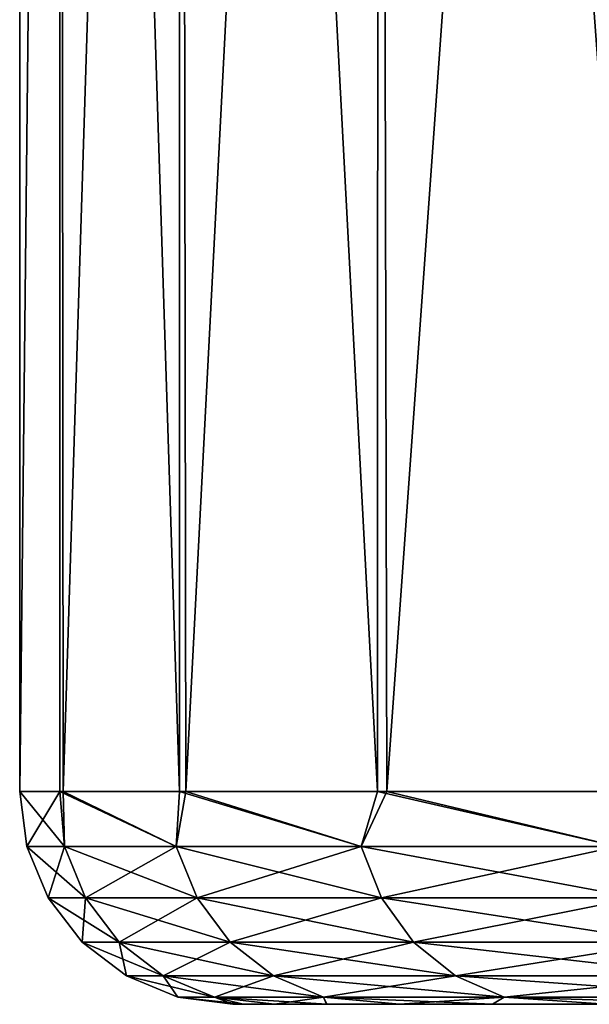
# Model space of a CAD drawing. Header units: metres. Extents: x -71 to 30, y -21 to 69.
# Tile 75 of 111: x -30 to -27.33, y 50.5 to 55.12. Entities that reach past the tile are written whole.
import ezdxf

# ---------------------------------------------------------------- set-up
doc = ezdxf.new("R2010")
doc.units = ezdxf.units.M
doc.layers.add('solid_DUSCHE_AUFPUTZ_EU_ASM_SW0003', color=7, linetype='CONTINUOUS')

msp = doc.modelspace()

# ---------------------------------------------------------------- linework, layer by layer
at = {"layer": 'solid_DUSCHE_AUFPUTZ_EU_ASM_SW0003'}
for points in [[(-30, 69, 12.5), (-29.999926, 51.5, 12.566768), (-29.999702, 51.5, 12.633535)], [(-29.811333, 69, 15.859114), (-30, 69, 12.5), (-29.999702, 51.5, 12.633535)], [(-30, 69, 12.5), (-30, 51.5, 12.5), (-29.999926, 51.5, 12.566768)], [(-29.811335, 69, 9.140902), (-30, 51.5, 12.5), (-30, 69, 12.5)], [(-29.811899, 51.5, 9.145805), (-30, 51.5, 12.5), (-29.811335, 69, 9.140902)], [(-30, 69, -137.5), (-29.999926, 51.5, -137.433228), (-29.999702, 51.5, -137.36647)], [(-29.811333, 69, -134.140884), (-30, 69, -137.5), (-29.999702, 51.5, -137.36647)], [(-30, 69, -137.5), (-30, 51.5, -137.5), (-29.999926, 51.5, -137.433228)], [(-29.811335, 69, -140.8591), (-30, 51.5, -137.5), (-30, 69, -137.5)], [(-29.811899, 51.5, -140.854202), (-30, 51.5, -137.5), (-29.811335, 69, -140.8591)], [(-29.796675, 51.5, 15.98686), (-29.811333, 69, 15.859114), (-29.999702, 51.5, 12.633535)], [(-29.796675, 51.5, -134.013138), (-29.811333, 69, -134.140884), (-29.999702, 51.5, -137.36647)], [(-29.249958, 51.5, 5.833672), (-29.811899, 51.5, 9.145805), (-29.811335, 69, 9.140902)], [(-29.249958, 51.5, -144.166336), (-29.811899, 51.5, -140.854202), (-29.811335, 69, -140.8591)], [(-29.249958, 51.5, 5.833672), (-29.811335, 69, 9.140902), (-29.247843, 69, 5.824463)], [(-29.249958, 51.5, -144.166336), (-29.811335, 69, -140.8591), (-29.247843, 69, -144.175537)], [(-29.796675, 51.5, 15.98686), (-29.247837, 69, 19.17556), (-29.811333, 69, 15.859114)], [(-29.796675, 51.5, -134.013138), (-29.247837, 69, -130.824448), (-29.811333, 69, -134.140884)], [(-29.796675, 51.5, 15.98686), (-29.219995, 51.5, 19.296459), (-29.247837, 69, 19.17556)], [(-29.796675, 51.5, -134.013138), (-29.219995, 51.5, -130.703537), (-29.247837, 69, -130.824448)], [(-28.321222, 51.5, 2.605134), (-29.249958, 51.5, 5.833672), (-29.247843, 69, 5.824463)], [(-28.321222, 51.5, -147.394867), (-29.249958, 51.5, -144.166336), (-29.247843, 69, -144.175537)], [(-28.321222, 51.5, 2.605134), (-29.247843, 69, 5.824463), (-28.316542, 69, 2.591748)], [(-28.321222, 51.5, -147.394867), (-29.247843, 69, -144.175537), (-28.316542, 69, -147.408249)], [(-29.219995, 51.5, 19.296459), (-28.316532, 69, 22.408276), (-29.247837, 69, 19.17556)], [(-29.219995, 51.5, -130.703537), (-28.316532, 69, -127.591721), (-29.247837, 69, -130.824448)], [(-29.219995, 51.5, 19.296459), (-28.276897, 51.5, 22.520832), (-28.316532, 69, 22.408276)], [(-29.219995, 51.5, -130.703537), (-28.276897, 51.5, -127.479172), (-28.316532, 69, -127.591721)], [(-27.037338, 51.5, -0.499322), (-28.321222, 51.5, 2.605134), (-28.316542, 69, 2.591748)], [(-27.037338, 51.5, -150.499329), (-28.321222, 51.5, -147.394867), (-28.316542, 69, -147.408249)], [(-27.037338, 51.5, -0.499322), (-28.316542, 69, 2.591748), (-27.029032, 69, -0.516573)], [(-27.037338, 51.5, -150.499329), (-28.316542, 69, -147.408249), (-27.029032, 69, -150.516571)], [(-28.276897, 51.5, 22.520832), (-27.029016, 69, 25.516605), (-28.316532, 69, 22.408276)], [(-28.276897, 51.5, -127.479172), (-27.029016, 69, -124.483391), (-28.316532, 69, -127.591721)], [(-28.276897, 51.5, 22.520832), (-26.979208, 51.5, 25.619541), (-27.029016, 69, 25.516605)], [(-28.276897, 51.5, -127.479172), (-26.979208, 51.5, -124.380455), (-27.029016, 69, -124.483391)], [(-29.790264, 51.24118, 15.739886), (-29.999926, 51.5, 12.566768), (-30, 51.5, 12.5)], [(-29.965925, 51.24118, 12.5), (-29.790264, 51.24118, 15.739886), (-30, 51.5, 12.5)], [(-29.811899, 51.5, 9.145805), (-29.965925, 51.24118, 12.5), (-30, 51.5, 12.5)], [(-29.790264, 51.24118, -134.260117), (-29.999926, 51.5, -137.433228), (-30, 51.5, -137.5)], [(-29.965925, 51.24118, -137.5), (-29.790264, 51.24118, -134.260117), (-30, 51.5, -137.5)], [(-29.811899, 51.5, -140.854202), (-29.965925, 51.24118, -137.5), (-30, 51.5, -137.5)], [(-29.790264, 51.24118, 15.739886), (-29.999702, 51.5, 12.633535), (-29.999926, 51.5, 12.566768)], [(-29.790264, 51.24118, -134.260117), (-29.999702, 51.5, -137.36647), (-29.999926, 51.5, -137.433228)], [(-29.790264, 51.24118, 15.739886), (-29.796675, 51.5, 15.98686), (-29.999702, 51.5, 12.633535)], [(-29.790264, 51.24118, -134.260117), (-29.796675, 51.5, -134.013138), (-29.999702, 51.5, -137.36647)], [(-29.790264, 51.24118, 9.260114), (-29.965925, 51.24118, 12.5), (-29.811899, 51.5, 9.145805)], [(-29.790264, 51.24118, -140.739883), (-29.965925, 51.24118, -137.5), (-29.811899, 51.5, -140.854202)], [(-29.265339, 51.24118, 6.058212), (-29.811899, 51.5, 9.145805), (-29.249958, 51.5, 5.833672)], [(-29.265339, 51.24118, 6.058212), (-29.790264, 51.24118, 9.260114), (-29.811899, 51.5, 9.145805)], [(-29.265339, 51.24118, -143.941788), (-29.811899, 51.5, -140.854202), (-29.249958, 51.5, -144.166336)], [(-29.265339, 51.24118, -143.941788), (-29.790264, 51.24118, -140.739883), (-29.811899, 51.5, -140.854202)], [(-29.265339, 51.24118, 18.941788), (-29.219995, 51.5, 19.296459), (-29.796675, 51.5, 15.98686)], [(-29.790264, 51.24118, 15.739886), (-29.265339, 51.24118, 18.941788), (-29.796675, 51.5, 15.98686)], [(-29.265339, 51.24118, -131.058212), (-29.219995, 51.5, -130.703537), (-29.796675, 51.5, -134.013138)], [(-29.790264, 51.24118, -134.260117), (-29.265339, 51.24118, -131.058212), (-29.796675, 51.5, -134.013138)], [(-29.265339, 51.24118, 18.941788), (-28.397305, 51.24118, 22.068167), (-29.219995, 51.5, 19.296459)], [(-28.397305, 51.24118, 2.931834), (-29.265339, 51.24118, 6.058212), (-29.249958, 51.5, 5.833672)], [(-29.265339, 51.24118, -131.058212), (-28.397305, 51.24118, -127.931831), (-29.219995, 51.5, -130.703537)], [(-28.397305, 51.24118, -147.068161), (-29.265339, 51.24118, -143.941788), (-29.249958, 51.5, -144.166336)], [(-28.397305, 51.24118, 2.931834), (-29.249958, 51.5, 5.833672), (-28.321222, 51.5, 2.605134)], [(-28.397305, 51.24118, -147.068161), (-29.249958, 51.5, -144.166336), (-28.321222, 51.5, -147.394867)], [(-28.397305, 51.24118, 22.068167), (-28.276897, 51.5, 22.520832), (-29.219995, 51.5, 19.296459)], [(-28.397305, 51.24118, -127.931831), (-28.276897, 51.5, -127.479172), (-29.219995, 51.5, -130.703537)], [(-28.397305, 51.24118, 22.068167), (-27.196339, 51.24118, 25.082365), (-28.276897, 51.5, 22.520832)], [(-27.196339, 51.24118, -0.082366), (-28.397305, 51.24118, 2.931834), (-28.321222, 51.5, 2.605134)], [(-28.397305, 51.24118, -127.931831), (-27.196339, 51.24118, -124.917633), (-28.276897, 51.5, -127.479172)], [(-27.196339, 51.24118, -150.082367), (-28.397305, 51.24118, -147.068161), (-28.321222, 51.5, -147.394867)], [(-27.196339, 51.24118, -0.082366), (-28.321222, 51.5, 2.605134), (-27.037338, 51.5, -0.499322)], [(-27.196339, 51.24118, -150.082367), (-28.321222, 51.5, -147.394867), (-27.037338, 51.5, -150.499329)], [(-27.196339, 51.24118, 25.082365), (-26.979208, 51.5, 25.619541), (-28.276897, 51.5, 22.520832)], [(-27.196339, 51.24118, -124.917633), (-26.979208, 51.5, -124.380455), (-28.276897, 51.5, -127.479172)], [(-29.690819, 50.999775, 15.729072), (-29.790264, 51.24118, 15.739886), (-29.965925, 51.24118, 12.5)], [(-29.690819, 50.999775, 15.729072), (-29.965925, 51.24118, 12.5), (-29.865894, 50.999775, 12.5)], [(-29.790264, 51.24118, 9.260114), (-29.865894, 50.999775, 12.5), (-29.965925, 51.24118, 12.5)], [(-29.690819, 50.999775, -134.270935), (-29.790264, 51.24118, -134.260117), (-29.965925, 51.24118, -137.5)], [(-29.690819, 50.999775, -134.270935), (-29.965925, 51.24118, -137.5), (-29.865894, 50.999775, -137.5)], [(-29.790264, 51.24118, -140.739883), (-29.865894, 50.999775, -137.5), (-29.965925, 51.24118, -137.5)], [(-29.690819, 50.999775, 9.270928), (-29.865894, 50.999775, 12.5), (-29.790264, 51.24118, 9.260114)], [(-29.690819, 50.999775, -140.729065), (-29.865894, 50.999775, -137.5), (-29.790264, 51.24118, -140.739883)], [(-29.167646, 50.999775, 18.920284), (-29.265339, 51.24118, 18.941788), (-29.790264, 51.24118, 15.739886)], [(-29.690819, 50.999775, 15.729072), (-29.167646, 50.999775, 18.920284), (-29.790264, 51.24118, 15.739886)], [(-29.690819, 50.999775, 9.270928), (-29.790264, 51.24118, 9.260114), (-29.265339, 51.24118, 6.058212)], [(-29.167646, 50.999775, -131.079712), (-29.265339, 51.24118, -131.058212), (-29.790264, 51.24118, -134.260117)], [(-29.690819, 50.999775, -134.270935), (-29.167646, 50.999775, -131.079712), (-29.790264, 51.24118, -134.260117)], [(-29.690819, 50.999775, -140.729065), (-29.790264, 51.24118, -140.739883), (-29.265339, 51.24118, -143.941788)], [(-29.167646, 50.999775, 6.079716), (-29.690819, 50.999775, 9.270928), (-29.265339, 51.24118, 6.058212)], [(-29.167646, 50.999775, -143.920288), (-29.690819, 50.999775, -140.729065), (-29.265339, 51.24118, -143.941788)], [(-28.302509, 50.999775, 22.036226), (-28.397305, 51.24118, 22.068167), (-29.265339, 51.24118, 18.941788)], [(-29.167646, 50.999775, 18.920284), (-28.302509, 50.999775, 22.036226), (-29.265339, 51.24118, 18.941788)], [(-29.167646, 50.999775, 6.079716), (-29.265339, 51.24118, 6.058212), (-28.397305, 51.24118, 2.931834)], [(-28.302509, 50.999775, -127.963776), (-28.397305, 51.24118, -127.931831), (-29.265339, 51.24118, -131.058212)], [(-29.167646, 50.999775, -131.079712), (-28.302509, 50.999775, -127.963776), (-29.265339, 51.24118, -131.058212)], [(-29.167646, 50.999775, -143.920288), (-29.265339, 51.24118, -143.941788), (-28.397305, 51.24118, -147.068161)], [(-28.302509, 50.999775, 2.963774), (-29.167646, 50.999775, 6.079716), (-28.397305, 51.24118, 2.931834)], [(-28.302509, 50.999775, -147.036224), (-29.167646, 50.999775, -143.920288), (-28.397305, 51.24118, -147.068161)], [(-27.105551, 50.999775, 25.040363), (-27.196339, 51.24118, 25.082365), (-28.397305, 51.24118, 22.068167)], [(-28.302509, 50.999775, 22.036226), (-27.105551, 50.999775, 25.040363), (-28.397305, 51.24118, 22.068167)], [(-28.302509, 50.999775, 2.963774), (-28.397305, 51.24118, 2.931834), (-27.196339, 51.24118, -0.082366)], [(-27.105551, 50.999775, -124.959633), (-27.196339, 51.24118, -124.917633), (-28.397305, 51.24118, -127.931831)], [(-28.302509, 50.999775, -127.963776), (-27.105551, 50.999775, -124.959633), (-28.397305, 51.24118, -127.931831)], [(-28.302509, 50.999775, -147.036224), (-28.397305, 51.24118, -147.068161), (-27.196339, 51.24118, -150.082367)], [(-27.105551, 50.999775, -0.040364), (-28.302509, 50.999775, 2.963774), (-27.196339, 51.24118, -0.082366)], [(-27.105551, 50.999775, -150.040359), (-28.302509, 50.999775, -147.036224), (-27.196339, 51.24118, -150.082367)], [(-29.532595, 50.792522, 15.711864), (-29.690819, 50.999775, 15.729072), (-29.865894, 50.999775, 12.5)], [(-29.532595, 50.792522, 15.711864), (-29.865894, 50.999775, 12.5), (-29.706736, 50.792522, 12.5)], [(-29.690819, 50.999775, 9.270928), (-29.706736, 50.792522, 12.5), (-29.865894, 50.999775, 12.5)], [(-29.532595, 50.792522, -134.288132), (-29.690819, 50.999775, -134.270935), (-29.865894, 50.999775, -137.5)], [(-29.532595, 50.792522, -134.288132), (-29.865894, 50.999775, -137.5), (-29.706736, 50.792522, -137.5)], [(-29.690819, 50.999775, -140.729065), (-29.706736, 50.792522, -137.5), (-29.865894, 50.999775, -137.5)], [(-29.532595, 50.792522, 9.288136), (-29.706736, 50.792522, 12.5), (-29.690819, 50.999775, 9.270928)], [(-29.532595, 50.792522, -140.711868), (-29.706736, 50.792522, -137.5), (-29.690819, 50.999775, -140.729065)], [(-29.012209, 50.792522, 18.88607), (-29.167646, 50.999775, 18.920284), (-29.690819, 50.999775, 15.729072)], [(-29.532595, 50.792522, 15.711864), (-29.012209, 50.792522, 18.88607), (-29.690819, 50.999775, 15.729072)], [(-29.532595, 50.792522, 9.288136), (-29.690819, 50.999775, 9.270928), (-29.167646, 50.999775, 6.079716)], [(-29.012209, 50.792522, -131.113937), (-29.167646, 50.999775, -131.079712), (-29.690819, 50.999775, -134.270935)], [(-29.532595, 50.792522, -134.288132), (-29.012209, 50.792522, -131.113937), (-29.690819, 50.999775, -134.270935)], [(-29.532595, 50.792522, -140.711868), (-29.690819, 50.999775, -140.729065), (-29.167646, 50.999775, -143.920288)], [(-29.012209, 50.792522, 6.11393), (-29.532595, 50.792522, 9.288136), (-29.167646, 50.999775, 6.079716)], [(-29.012209, 50.792522, -143.886063), (-29.532595, 50.792522, -140.711868), (-29.167646, 50.999775, -143.920288)], [(-28.151684, 50.792522, 21.985407), (-28.302509, 50.999775, 22.036226), (-29.167646, 50.999775, 18.920284)], [(-29.012209, 50.792522, 18.88607), (-28.151684, 50.792522, 21.985407), (-29.167646, 50.999775, 18.920284)], [(-29.012209, 50.792522, 6.11393), (-29.167646, 50.999775, 6.079716), (-28.302509, 50.999775, 2.963774)], [(-28.151684, 50.792522, -128.014587), (-28.302509, 50.999775, -127.963776), (-29.167646, 50.999775, -131.079712)], [(-29.012209, 50.792522, -131.113937), (-28.151684, 50.792522, -128.014587), (-29.167646, 50.999775, -131.079712)], [(-29.012209, 50.792522, -143.886063), (-29.167646, 50.999775, -143.920288), (-28.302509, 50.999775, -147.036224)], [(-28.151684, 50.792522, 3.014594), (-29.012209, 50.792522, 6.11393), (-28.302509, 50.999775, 2.963774)], [(-28.151684, 50.792522, -146.985413), (-29.012209, 50.792522, -143.886063), (-28.302509, 50.999775, -147.036224)], [(-26.961103, 50.792522, 24.973536), (-27.105551, 50.999775, 25.040363), (-28.302509, 50.999775, 22.036226)], [(-28.151684, 50.792522, 21.985407), (-26.961103, 50.792522, 24.973536), (-28.302509, 50.999775, 22.036226)], [(-28.151684, 50.792522, 3.014594), (-28.302509, 50.999775, 2.963774), (-27.105551, 50.999775, -0.040364)], [(-26.961103, 50.792522, -125.026466), (-27.105551, 50.999775, -124.959633), (-28.302509, 50.999775, -127.963776)], [(-28.151684, 50.792522, -128.014587), (-26.961103, 50.792522, -125.026466), (-28.302509, 50.999775, -127.963776)], [(-28.151684, 50.792522, -146.985413), (-28.302509, 50.999775, -147.036224), (-27.105551, 50.999775, -150.040359)], [(-26.961103, 50.792522, 0.026465), (-28.151684, 50.792522, 3.014594), (-27.105551, 50.999775, -0.040364)], [(-26.961103, 50.792522, -149.973541), (-28.151684, 50.792522, -146.985413), (-27.105551, 50.999775, -150.040359)], [(-29.326393, 50.633583, 15.689438), (-29.532595, 50.792522, 15.711864), (-29.706736, 50.792522, 12.5)], [(-29.326393, 50.633583, 15.689438), (-29.706736, 50.792522, 12.5), (-29.499319, 50.633583, 12.5)], [(-29.532595, 50.792522, 9.288136), (-29.499319, 50.633583, 12.5), (-29.706736, 50.792522, 12.5)], [(-29.326393, 50.633583, -134.310562), (-29.532595, 50.792522, -134.288132), (-29.706736, 50.792522, -137.5)], [(-29.326393, 50.633583, -134.310562), (-29.706736, 50.792522, -137.5), (-29.499319, 50.633583, -137.5)], [(-29.532595, 50.792522, -140.711868), (-29.499319, 50.633583, -137.5), (-29.706736, 50.792522, -137.5)], [(-29.326393, 50.633583, -140.689438), (-29.532595, 50.792522, -140.711868), (-29.012209, 50.792522, -143.886063)], [(-28.809643, 50.633583, 18.841482), (-29.012209, 50.792522, 18.88607), (-29.532595, 50.792522, 15.711864)], [(-29.326393, 50.633583, 15.689438), (-28.809643, 50.633583, 18.841482), (-29.532595, 50.792522, 15.711864)], [(-29.326393, 50.633583, 9.310562), (-29.499319, 50.633583, 12.5), (-29.532595, 50.792522, 9.288136)], [(-29.326393, 50.633583, 9.310562), (-29.532595, 50.792522, 9.288136), (-29.012209, 50.792522, 6.11393)], [(-28.809643, 50.633583, -131.158524), (-29.012209, 50.792522, -131.113937), (-29.532595, 50.792522, -134.288132)], [(-29.326393, 50.633583, -134.310562), (-28.809643, 50.633583, -131.158524), (-29.532595, 50.792522, -134.288132)], [(-29.326393, 50.633583, -140.689438), (-29.499319, 50.633583, -137.5), (-29.532595, 50.792522, -140.711868)], [(-28.809643, 50.633583, -143.841476), (-29.326393, 50.633583, -140.689438), (-29.012209, 50.792522, -143.886063)], [(-28.809643, 50.633583, 6.158518), (-29.326393, 50.633583, 9.310562), (-29.012209, 50.792522, 6.11393)], [(-28.809643, 50.633583, -143.841476), (-29.012209, 50.792522, -143.886063), (-28.151684, 50.792522, -146.985413)], [(-27.955124, 50.633583, 21.919178), (-28.151684, 50.792522, 21.985407), (-29.012209, 50.792522, 18.88607)], [(-28.809643, 50.633583, 18.841482), (-27.955124, 50.633583, 21.919178), (-29.012209, 50.792522, 18.88607)], [(-28.809643, 50.633583, 6.158518), (-29.012209, 50.792522, 6.11393), (-28.151684, 50.792522, 3.014594)], [(-27.955124, 50.633583, -128.080826), (-28.151684, 50.792522, -128.014587), (-29.012209, 50.792522, -131.113937)], [(-28.809643, 50.633583, -131.158524), (-27.955124, 50.633583, -128.080826), (-29.012209, 50.792522, -131.113937)], [(-27.955124, 50.633583, -146.919174), (-28.809643, 50.633583, -143.841476), (-28.151684, 50.792522, -146.985413)], [(-27.955124, 50.633583, 3.080822), (-28.809643, 50.633583, 6.158518), (-28.151684, 50.792522, 3.014594)], [(-27.955124, 50.633583, -146.919174), (-28.151684, 50.792522, -146.985413), (-26.961103, 50.792522, -149.973541)], [(-26.772858, 50.633583, 24.886442), (-26.961103, 50.792522, 24.973536), (-28.151684, 50.792522, 21.985407)], [(-27.955124, 50.633583, 21.919178), (-26.772858, 50.633583, 24.886442), (-28.151684, 50.792522, 21.985407)], [(-27.955124, 50.633583, 3.080822), (-28.151684, 50.792522, 3.014594), (-26.961103, 50.792522, 0.026465)], [(-26.772858, 50.633583, -125.113556), (-26.961103, 50.792522, -125.026466), (-28.151684, 50.792522, -128.014587)], [(-27.955124, 50.633583, -128.080826), (-26.772858, 50.633583, -125.113556), (-28.151684, 50.792522, -128.014587)], [(-26.772858, 50.633583, -149.886444), (-27.955124, 50.633583, -146.919174), (-26.961103, 50.792522, -149.973541)], [(-26.772858, 50.633583, 0.113557), (-27.955124, 50.633583, 3.080822), (-26.961103, 50.792522, 0.026465)], [(-29.499319, 50.633583, 12.5), (-29.257807, 50.533802, 12.5), (-29.086296, 50.533802, 15.663325)], [(-29.326393, 50.633583, 9.310562), (-29.257807, 50.533802, 12.5), (-29.499319, 50.633583, 12.5)], [(-29.326393, 50.633583, 15.689438), (-29.499319, 50.633583, 12.5), (-29.086296, 50.533802, 15.663325)], [(-29.499319, 50.633583, -137.5), (-29.257807, 50.533802, -137.5), (-29.086296, 50.533802, -134.33667)], [(-29.326393, 50.633583, -140.689438), (-29.257807, 50.533802, -137.5), (-29.499319, 50.633583, -137.5)], [(-29.326393, 50.633583, -134.310562), (-29.499319, 50.633583, -137.5), (-29.086296, 50.533802, -134.33667)], [(-29.326393, 50.633583, 9.310562), (-29.086296, 50.533802, 9.336675), (-29.257807, 50.533802, 12.5)], [(-29.326393, 50.633583, 15.689438), (-29.086296, 50.533802, 15.663325), (-28.573776, 50.533802, 18.789564)], [(-29.326393, 50.633583, 15.689438), (-28.573776, 50.533802, 18.789564), (-28.809643, 50.633583, 18.841482)], [(-28.809643, 50.633583, 6.158518), (-29.086296, 50.533802, 9.336675), (-29.326393, 50.633583, 9.310562)], [(-29.326393, 50.633583, -140.689438), (-29.086296, 50.533802, -140.66333), (-29.257807, 50.533802, -137.5)], [(-29.326393, 50.633583, -134.310562), (-29.086296, 50.533802, -134.33667), (-28.573776, 50.533802, -131.210434)], [(-29.326393, 50.633583, -134.310562), (-28.573776, 50.533802, -131.210434), (-28.809643, 50.633583, -131.158524)], [(-28.809643, 50.633583, -143.841476), (-29.086296, 50.533802, -140.66333), (-29.326393, 50.633583, -140.689438)], [(-28.809643, 50.633583, 6.158518), (-28.573776, 50.533802, 6.210436), (-29.086296, 50.533802, 9.336675)], [(-28.809643, 50.633583, -143.841476), (-28.573776, 50.533802, -143.789566), (-29.086296, 50.533802, -140.66333)], [(-28.809643, 50.633583, 18.841482), (-28.573776, 50.533802, 18.789564), (-27.726254, 50.533802, 21.842062)], [(-28.809643, 50.633583, 18.841482), (-27.726254, 50.533802, 21.842062), (-27.955124, 50.633583, 21.919178)], [(-27.955124, 50.633583, 3.080822), (-28.573776, 50.533802, 6.210436), (-28.809643, 50.633583, 6.158518)], [(-28.809643, 50.633583, -131.158524), (-28.573776, 50.533802, -131.210434), (-27.726254, 50.533802, -128.157944)], [(-28.809643, 50.633583, -131.158524), (-27.726254, 50.533802, -128.157944), (-27.955124, 50.633583, -128.080826)], [(-27.955124, 50.633583, -146.919174), (-28.573776, 50.533802, -143.789566), (-28.809643, 50.633583, -143.841476)], [(-27.955124, 50.633583, 3.080822), (-27.726254, 50.533802, 3.157937), (-28.573776, 50.533802, 6.210436)], [(-27.955124, 50.633583, -146.919174), (-27.726254, 50.533802, -146.842056), (-28.573776, 50.533802, -143.789566)], [(-27.955124, 50.633583, 21.919178), (-27.726254, 50.533802, 21.842062), (-26.553667, 50.533802, 24.785034)], [(-27.955124, 50.633583, 21.919178), (-26.553667, 50.533802, 24.785034), (-26.772858, 50.633583, 24.886442)], [(-26.772858, 50.633583, 0.113557), (-27.726254, 50.533802, 3.157937), (-27.955124, 50.633583, 3.080822)], [(-27.955124, 50.633583, -128.080826), (-27.726254, 50.533802, -128.157944), (-26.553667, 50.533802, -125.214966)], [(-27.955124, 50.633583, -128.080826), (-26.553667, 50.533802, -125.214966), (-26.772858, 50.633583, -125.113556)], [(-26.772858, 50.633583, -149.886444), (-27.726254, 50.533802, -146.842056), (-27.955124, 50.633583, -146.919174)], [(-26.772858, 50.633583, 0.113557), (-26.553667, 50.533802, 0.214966), (-27.726254, 50.533802, 3.157937)], [(-26.772858, 50.633583, -149.886444), (-26.553667, 50.533802, -149.785034), (-27.726254, 50.533802, -146.842056)], [(-28.95093, 50.5, 14.186292), (-29.257807, 50.533802, 12.5), (-29, 50.5, 12.5)], [(-29.086296, 50.533802, 9.336675), (-29, 50.5, 12.5), (-29.257807, 50.533802, 12.5)], [(-28.95093, 50.5, 14.186292), (-29.086296, 50.533802, 15.663325), (-29.257807, 50.533802, 12.5)], [(-28.95093, 50.5, -135.813705), (-29.257807, 50.533802, -137.5), (-29, 50.5, -137.5)], [(-29.086296, 50.533802, -140.66333), (-29, 50.5, -137.5), (-29.257807, 50.533802, -137.5)], [(-28.95093, 50.5, -135.813705), (-29.086296, 50.533802, -134.33667), (-29.257807, 50.533802, -137.5)], [(-29.086296, 50.533802, 9.336675), (-28.951023, 50.5, 10.815172), (-29, 50.5, 12.5)], [(-28.55941, 50.5, 17.535807), (-28.573776, 50.533802, 18.789564), (-29.086296, 50.533802, 15.663325)], [(-28.803902, 50.5, 15.866712), (-28.55941, 50.5, 17.535807), (-29.086296, 50.533802, 15.663325)], [(-28.95093, 50.5, 14.186292), (-28.803902, 50.5, 15.866712), (-29.086296, 50.533802, 15.663325)], [(-29.086296, 50.533802, 9.336675), (-28.804066, 50.5, 9.134739), (-28.951023, 50.5, 10.815172)], [(-29.086296, 50.533802, 9.336675), (-28.573776, 50.533802, 6.210436), (-28.804066, 50.5, 9.134739)], [(-29.086296, 50.533802, -140.66333), (-28.951023, 50.5, -139.18483), (-29, 50.5, -137.5)], [(-28.55941, 50.5, -132.464188), (-28.573776, 50.533802, -131.210434), (-29.086296, 50.533802, -134.33667)], [(-28.803902, 50.5, -134.133286), (-28.55941, 50.5, -132.464188), (-29.086296, 50.533802, -134.33667)], [(-28.95093, 50.5, -135.813705), (-28.803902, 50.5, -134.133286), (-29.086296, 50.533802, -134.33667)], [(-29.086296, 50.533802, -140.66333), (-28.804066, 50.5, -140.865265), (-28.951023, 50.5, -139.18483)], [(-29.086296, 50.533802, -140.66333), (-28.573776, 50.533802, -143.789566), (-28.804066, 50.5, -140.865265)], [(-28.573776, 50.533802, 6.210436), (-28.559669, 50.5, 7.465649), (-28.804066, 50.5, 9.134739)], [(-28.573776, 50.533802, -143.789566), (-28.559669, 50.5, -142.534348), (-28.804066, 50.5, -140.865265)], [(-27.781712, 50.5, 20.8172), (-27.726254, 50.533802, 21.842062), (-28.573776, 50.533802, 18.789564)], [(-28.218296, 50.5, 19.187822), (-27.781712, 50.5, 20.8172), (-28.573776, 50.533802, 18.789564)], [(-28.55941, 50.5, 17.535807), (-28.218296, 50.5, 19.187822), (-28.573776, 50.533802, 18.789564)], [(-28.573776, 50.533802, 6.210436), (-28.218647, 50.5, 5.813659), (-28.559669, 50.5, 7.465649)], [(-28.573776, 50.533802, 6.210436), (-27.726254, 50.533802, 3.157937), (-28.218647, 50.5, 5.813659)], [(-27.781712, 50.5, -129.1828), (-27.726254, 50.533802, -128.157944), (-28.573776, 50.533802, -131.210434)], [(-28.218296, 50.5, -130.81218), (-27.781712, 50.5, -129.1828), (-28.573776, 50.533802, -131.210434)], [(-28.55941, 50.5, -132.464188), (-28.218296, 50.5, -130.81218), (-28.573776, 50.533802, -131.210434)], [(-28.573776, 50.533802, -143.789566), (-28.218647, 50.5, -144.18634), (-28.559669, 50.5, -142.534348)], [(-28.573776, 50.533802, -143.789566), (-27.726254, 50.533802, -146.842056), (-28.218647, 50.5, -144.18634)], [(-27.726254, 50.533802, 3.157937), (-27.782141, 50.5, 4.18423), (-28.218647, 50.5, 5.813659)], [(-27.726254, 50.533802, -146.842056), (-27.782141, 50.5, -145.815765), (-28.218647, 50.5, -144.18634)], [(-27.726254, 50.533802, 3.157937), (-27.251627, 50.5, 2.582923), (-27.782141, 50.5, 4.18423)], [(-27.726254, 50.533802, -146.842056), (-27.251627, 50.5, -147.417084), (-27.782141, 50.5, -145.815765)], [(-27.781712, 50.5, 20.8172), (-27.251114, 50.5, 22.418489), (-27.726254, 50.533802, 21.842062)], [(-27.781712, 50.5, -129.1828), (-27.251114, 50.5, -127.581512), (-27.726254, 50.533802, -128.157944)], [(-26.628275, 50.5, 23.98629), (-26.553667, 50.533802, 24.785034), (-27.726254, 50.533802, 21.842062)], [(-27.251114, 50.5, 22.418489), (-26.628275, 50.5, 23.98629), (-27.726254, 50.533802, 21.842062)], [(-27.726254, 50.533802, 3.157937), (-26.553667, 50.533802, 0.214966), (-27.251627, 50.5, 2.582923)], [(-26.628275, 50.5, -126.01371), (-26.553667, 50.533802, -125.214966), (-27.726254, 50.533802, -128.157944)], [(-27.251114, 50.5, -127.581512), (-26.628275, 50.5, -126.01371), (-27.726254, 50.533802, -128.157944)], [(-27.726254, 50.533802, -146.842056), (-26.553667, 50.533802, -149.785034), (-27.251627, 50.5, -147.417084)], [(-29, 50.5, 12.5), (-13.898733, 50.5, 12.5), (-13.769269, 50.5, 14.392551)], [(-28.951023, 50.5, 10.815172), (-13.898733, 50.5, 12.5), (-29, 50.5, 12.5)], [(-28.95093, 50.5, 14.186292), (-29, 50.5, 12.5), (-13.769269, 50.5, 14.392551)], [(-29, 50.5, -137.5), (-13.898733, 50.5, -137.5), (-13.769269, 50.5, -135.607452)], [(-28.951023, 50.5, -139.18483), (-13.898733, 50.5, -137.5), (-29, 50.5, -137.5)], [(-28.95093, 50.5, -135.813705), (-29, 50.5, -137.5), (-13.769269, 50.5, -135.607452)], [(-28.951023, 50.5, 10.815172), (-13.769431, 50.5, 10.608692), (-13.898733, 50.5, 12.5)], [(-28.951023, 50.5, 10.815172), (-28.804066, 50.5, 9.134739), (-13.769431, 50.5, 10.608692)], [(-28.951023, 50.5, -139.18483), (-13.769431, 50.5, -139.391312), (-13.898733, 50.5, -137.5)], [(-28.951023, 50.5, -139.18483), (-28.804066, 50.5, -140.865265), (-13.769431, 50.5, -139.391312)], [(-28.95093, 50.5, 14.186292), (-13.769269, 50.5, 14.392551), (-28.803902, 50.5, 15.866712)], [(-28.95093, 50.5, -135.813705), (-13.769269, 50.5, -135.607452), (-28.803902, 50.5, -134.133286)], [(-28.804066, 50.5, 9.134739), (-13.383684, 50.5, 8.751479), (-13.769431, 50.5, 10.608692)], [(-28.804066, 50.5, 9.134739), (-28.559669, 50.5, 7.465649), (-13.383684, 50.5, 8.751479)], [(-28.804066, 50.5, -140.865265), (-13.383684, 50.5, -141.24852), (-13.769431, 50.5, -139.391312)], [(-28.804066, 50.5, -140.865265), (-28.559669, 50.5, -142.534348), (-13.383684, 50.5, -141.24852)], [(-28.803902, 50.5, 15.866712), (-13.769269, 50.5, 14.392551), (-13.383336, 50.5, 16.249769)], [(-28.803902, 50.5, 15.866712), (-13.383336, 50.5, 16.249769), (-28.55941, 50.5, 17.535807)], [(-28.803902, 50.5, -134.133286), (-13.769269, 50.5, -135.607452), (-13.383336, 50.5, -133.750229)], [(-28.803902, 50.5, -134.133286), (-13.383336, 50.5, -133.750229), (-28.55941, 50.5, -132.464188)], [(-28.559669, 50.5, 7.465649), (-12.74859, 50.5, 6.963916), (-13.383684, 50.5, 8.751479)], [(-28.559669, 50.5, 7.465649), (-28.218647, 50.5, 5.813659), (-12.74859, 50.5, 6.963916)], [(-28.559669, 50.5, -142.534348), (-12.74859, 50.5, -143.036087), (-13.383684, 50.5, -141.24852)], [(-28.559669, 50.5, -142.534348), (-28.218647, 50.5, -144.18634), (-12.74859, 50.5, -143.036087)], [(-28.55941, 50.5, 17.535807), (-13.383336, 50.5, 16.249769), (-12.748081, 50.5, 18.037252)], [(-28.55941, 50.5, 17.535807), (-12.748081, 50.5, 18.037252), (-28.218296, 50.5, 19.187822)], [(-28.55941, 50.5, -132.464188), (-13.383336, 50.5, -133.750229), (-12.748081, 50.5, -131.962753)], [(-28.55941, 50.5, -132.464188), (-12.748081, 50.5, -131.962753), (-28.218296, 50.5, -130.81218)], [(-28.218647, 50.5, 5.813659), (-11.875876, 50.5, 5.279323), (-12.74859, 50.5, 6.963916)], [(-28.218647, 50.5, 5.813659), (-27.782141, 50.5, 4.18423), (-11.875876, 50.5, 5.279323)], [(-28.218647, 50.5, -144.18634), (-11.875876, 50.5, -144.720673), (-12.74859, 50.5, -143.036087)], [(-28.218647, 50.5, -144.18634), (-27.782141, 50.5, -145.815765), (-11.875876, 50.5, -144.720673)], [(-28.218296, 50.5, 19.187822), (-12.748081, 50.5, 18.037252), (-11.875216, 50.5, 19.721764)], [(-28.218296, 50.5, 19.187822), (-11.875216, 50.5, 19.721764), (-27.781712, 50.5, 20.8172)], [(-28.218296, 50.5, -130.81218), (-12.748081, 50.5, -131.962753), (-11.875216, 50.5, -130.278229)], [(-28.218296, 50.5, -130.81218), (-11.875216, 50.5, -130.278229), (-27.781712, 50.5, -129.1828)], [(-27.782141, 50.5, 4.18423), (-10.782082, 50.5, 3.729531), (-11.875876, 50.5, 5.279323)], [(-27.782141, 50.5, 4.18423), (-27.251627, 50.5, 2.582923), (-10.782082, 50.5, 3.729531)], [(-27.782141, 50.5, -145.815765), (-10.782082, 50.5, -146.270462), (-11.875876, 50.5, -144.720673)], [(-27.782141, 50.5, -145.815765), (-27.251627, 50.5, -147.417084), (-10.782082, 50.5, -146.270462)], [(-27.781712, 50.5, 20.8172), (-11.875216, 50.5, 19.721764), (-10.781279, 50.5, 21.271456)], [(-27.781712, 50.5, 20.8172), (-10.781279, 50.5, 21.271456), (-27.251114, 50.5, 22.418489)], [(-27.781712, 50.5, -129.1828), (-11.875216, 50.5, -130.278229), (-10.781279, 50.5, -128.728546)], [(-27.781712, 50.5, -129.1828), (-10.781279, 50.5, -128.728546), (-27.251114, 50.5, -127.581512)]]:
    msp.add_3dface(points, dxfattribs=at)

doc.saveas('drawing.dxf')
